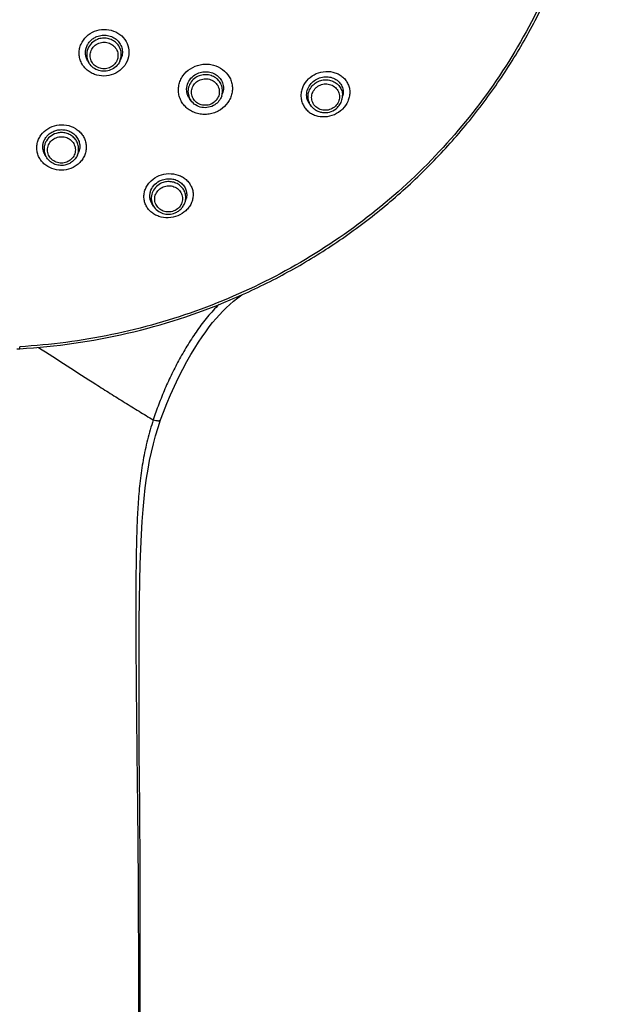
# Model space of a CAD drawing. Header units: millimetres. Extents: x 18 to 699, y 6 to 689.
# Tile 31 of 53: x 320 to 372, y 522 to 609. Entities that reach past the tile are written whole.
import ezdxf

# ---------------------------------------------------------------- set-up
doc = ezdxf.new("R2010")
doc.units = ezdxf.units.MM
doc.header["$LTSCALE"] = 46.255
doc.layers.get('0').update_dxf_attribs({"linetype": 'CONTINUOUS'})

msp = doc.modelspace()

# ---------------------------------------------------------------- linework, layer by layer
at = {"color": 7, "linetype": 'CONTINUOUS'}
for p, q in [((329.228, 605.381), (329.32, 605.582)), ((326.514, 605.193), (326.406, 605.362)), ((335.546, 601.902), (335.424, 602.075)), ((338.285, 602.294), (338.366, 602.534)), ((349.004, 602.054), (349.061, 602.344)), ((346.28, 601.368), (346.139, 601.54)), ((322.674, 596.906), (322.56, 597.111)), ((325.456, 597.04), (325.555, 597.27)), ((332.219, 592.516), (332.088, 592.735)), ((335.035, 592.873), (335.12, 593.157))]:
    msp.add_line(p, q, dxfattribs=at)
for points in [[(332.855, 573.51), (333.105, 574.203), (333.4, 574.961), (333.726, 575.737), (334.077, 576.514), (334.45, 577.285), (334.831, 578.024), (335.199, 578.696), (335.556, 579.317), (335.898, 579.885), (336.228, 580.409), (336.55, 580.896), (336.865, 581.348), (337.175, 581.767), (337.481, 582.156), (337.783, 582.517), (338.084, 582.854), (338.385, 583.169), (338.692, 583.472), (339.012, 583.767), (339.35, 584.058), (339.713, 584.351), (340.079, 584.627)], [(320.075, 579.812), (320.114, 579.816), (320.162, 579.821), (320.211, 579.825), (320.26, 579.829), (320.31, 579.832), (320.345, 579.834)], [(331.029, 516.004), (331.036, 521.638), (331.04, 527.183), (331.029, 533.351), (330.996, 539.211), (330.963, 543.973), (330.943, 547.922), (330.938, 550.974), (330.943, 553.443), (330.957, 555.612), (330.98, 557.491), (331.012, 559.175), (331.052, 560.683), (331.099, 562.057), (331.155, 563.311), (331.22, 564.468), (331.298, 565.537), (331.388, 566.533), (331.492, 567.46), (331.609, 568.325), (331.739, 569.14), (331.882, 569.912), (332.039, 570.653), (332.213, 571.375), (332.408, 572.091), (332.627, 572.82), (332.855, 573.51)]]:
    msp.add_lwpolyline(points, dxfattribs=at)
at = {"color": 9, "linetype": 'CONTINUOUS'}
for centre, radius, start, end in [((327.728, 605.974), 1.443, 206.86496, 212.73994), ((347.63, 602.321), 1.4, 349.01266, 0.96247), ((347.649, 602.32), 1.381, 0.99996, 1.55962), ((336.712, 602.72), 1.424, 208.30486, 215.05423), ((323.901, 597.584), 1.403, 198.80995, 202.28994), ((323.913, 597.59), 1.416, 202.29906, 208.89042), ((333.392, 593.224), 1.37, 200.24975, 203.77213), ((333.406, 593.231), 1.385, 203.78318, 211.04934)]:
    msp.add_arc(centre, radius, start, end, dxfattribs=at)
at = {"color": 7, "linetype": 'CONTINUOUS'}
for points, knots in [([(320.345, 579.834), (323.554, 580.018), (329.947, 580.933), (337.618, 583.421), (343.412, 586.167), (347.554, 588.589), (351.461, 591.355), (355.103, 594.443), (358.452, 597.83), (361.481, 601.489), (364.168, 605.393), (366.492, 609.511), (368.434, 613.811), (369.979, 618.261), (371.116, 622.825), (371.596, 625.922), (371.765, 627.477)], [0, 0, 0, 0, 0.12661, 0.252931, 0.315984, 0.378902, 0.441671, 0.504281, 0.56673, 0.629018, 0.69115, 0.753137, 0.814995, 0.876742, 0.938402, 1, 1, 1, 1]), ([(326.406, 605.362), (326.346, 605.454), (326.248, 605.653), (326.172, 605.977), (326.171, 606.309), (326.247, 606.635), (326.394, 606.94), (326.607, 607.209), (326.876, 607.43), (327.082, 607.539), (327.191, 607.582)], [0, 0, 0, 0, 0.122843, 0.244985, 0.367241, 0.490408, 0.615107, 0.741666, 0.870077, 1, 1, 1, 1]), ([(327.191, 607.582), (327.341, 607.643), (327.581, 607.702), (327.906, 607.713), (328.227, 607.679), (328.61, 607.554), (329.003, 607.284), (329.293, 606.915), (329.453, 606.48), (329.47, 606.018), (329.384, 605.72), (329.32, 605.582)], [0, 0, 0, 0, 0.129652, 0.194655, 0.259425, 0.387315, 0.512764, 0.6357, 0.756918, 0.877836, 1, 1, 1, 1]), ([(328.408, 604.61), (328.242, 604.543), (327.884, 604.466), (327.342, 604.535), (326.857, 604.78), (326.609, 605.045), (326.514, 605.193)], [0, 0, 0, 0, 0.251532, 0.502929, 0.752658, 1, 1, 1, 1]), ([(329.228, 605.381), (329.148, 605.209), (328.918, 604.891), (328.586, 604.681), (328.408, 604.61)], [0, 0, 0, 0, 0.497433, 1, 1, 1, 1]), ([(335.424, 602.075), (335.368, 602.156), (335.272, 602.328), (335.185, 602.61), (335.159, 602.905), (335.207, 603.301), (335.424, 603.775), (335.73, 604.062), (335.904, 604.175)], [0, 0, 0, 0, 0.12239, 0.244248, 0.366425, 0.489725, 0.740684, 1, 1, 1, 1]), ([(335.904, 604.175), (336.045, 604.266), (336.356, 604.409), (336.859, 604.483), (337.358, 604.414), (337.807, 604.207), (338.163, 603.88), (338.392, 603.463), (338.47, 602.995), (338.417, 602.682), (338.366, 602.534)], [0, 0, 0, 0, 0.130491, 0.261189, 0.390181, 0.51613, 0.638752, 0.758978, 0.878688, 1, 1, 1, 1]), ([(346.325, 603.502), (346.449, 603.623), (346.734, 603.827), (347.228, 604), (347.744, 604.027), (348.233, 603.905), (348.648, 603.645), (348.948, 603.27), (349.099, 602.818), (349.09, 602.499), (349.061, 602.344)], [0, 0, 0, 0, 0.131675, 0.263966, 0.394298, 0.520779, 0.642881, 0.761728, 0.879804, 1, 1, 1, 1]), ([(346.139, 601.54), (346.03, 601.674), (345.859, 601.991), (345.808, 602.532), (345.964, 603.067), (346.189, 603.371), (346.325, 603.502)], [0, 0, 0, 0, 0.241569, 0.485618, 0.737881, 1, 1, 1, 1]), ([(338.285, 602.294), (338.231, 602.136), (338.067, 601.836), (337.814, 601.606), (337.673, 601.515)], [0, 0, 0, 0, 0.497395, 1, 1, 1, 1]), ([(337.673, 601.515), (337.506, 601.407), (337.127, 601.253), (336.518, 601.247), (335.952, 601.464), (335.658, 601.742), (335.546, 601.902)], [0, 0, 0, 0, 0.251431, 0.503214, 0.753107, 1, 1, 1, 1]), ([(346.28, 601.368), (346.346, 601.286), (346.498, 601.137), (346.77, 600.967), (347.073, 600.856), (347.501, 600.794), (348.046, 600.881), (348.421, 601.119), (348.575, 601.268)], [0, 0, 0, 0, 0.123121, 0.247135, 0.372089, 0.497861, 0.749382, 1, 1, 1, 1]), ([(348.575, 601.268), (348.684, 601.374), (348.871, 601.617), (348.976, 601.906), (349.004, 602.054)], [0, 0, 0, 0, 0.502677, 1, 1, 1, 1]), ([(322.56, 597.111), (322.504, 597.212), (322.417, 597.428), (322.372, 597.774), (322.414, 598.122), (322.541, 598.452), (322.747, 598.748), (323.021, 598.994), (323.347, 599.177), (323.588, 599.251), (323.712, 599.275)], [0, 0, 0, 0, 0.121201, 0.241589, 0.362461, 0.485001, 0.61002, 0.7378, 0.868052, 1, 1, 1, 1]), ([(323.712, 599.275), (323.856, 599.302), (324.151, 599.322), (324.584, 599.244), (324.979, 599.064), (325.306, 598.794), (325.542, 598.452), (325.67, 598.063), (325.681, 597.656), (325.609, 597.393), (325.555, 597.27)], [0, 0, 0, 0, 0.131823, 0.262711, 0.391277, 0.516739, 0.639147, 0.759421, 0.879121, 1, 1, 1, 1]), ([(324.333, 596.153), (324.172, 596.122), (323.841, 596.11), (323.365, 596.241), (322.954, 596.509), (322.751, 596.766), (322.674, 596.906)], [0, 0, 0, 0, 0.252431, 0.503966, 0.753294, 1, 1, 1, 1]), ([(325.456, 597.04), (325.408, 596.928), (325.281, 596.714), (325.018, 596.449), (324.696, 596.253), (324.455, 596.177), (324.333, 596.153)], [0, 0, 0, 0, 0.247168, 0.49632, 0.74743, 1, 1, 1, 1]), ([(332.088, 592.735), (332.035, 592.822), (331.95, 593.008), (331.891, 593.31), (331.903, 593.619), (332.016, 594.027), (332.333, 594.488), (332.714, 594.73), (332.923, 594.813)], [0, 0, 0, 0, 0.119892, 0.239259, 0.359537, 0.481992, 0.734941, 1, 1, 1, 1]), ([(332.923, 594.813), (333.064, 594.87), (333.362, 594.948), (333.819, 594.953), (334.255, 594.845), (334.637, 594.632), (334.936, 594.332), (335.128, 593.964), (335.198, 593.559), (335.159, 593.287), (335.12, 593.157)], [0, 0, 0, 0, 0.133737, 0.266787, 0.397046, 0.523168, 0.644965, 0.763539, 0.881035, 1, 1, 1, 1]), ([(332.219, 592.516), (332.311, 592.363), (332.557, 592.088), (333.049, 591.834), (333.602, 591.762), (333.969, 591.84), (334.139, 591.909)], [0, 0, 0, 0, 0.245803, 0.495119, 0.747235, 1, 1, 1, 1]), ([(334.139, 591.909), (334.245, 591.951), (334.449, 592.06), (334.71, 592.284), (334.913, 592.558), (335.003, 592.766), (335.035, 592.873)], [0, 0, 0, 0, 0.253062, 0.504227, 0.753165, 1, 1, 1, 1])]:
    msp.add_open_spline(points, degree=3, knots=knots, dxfattribs=at)
at = {"color": 9, "linetype": 'CONTINUOUS'}
for points, knots in [([(369.327, 617.242), (368.508, 614.684), (366.466, 609.679), (362.282, 602.724), (357.064, 596.461), (350.934, 591.034), (344.032, 586.566), (336.516, 583.16), (328.559, 580.891), (323.079, 580.173), (320.329, 580.015)], [0, 0, 0, 0, 0.123278, 0.247005, 0.371265, 0.496091, 0.621465, 0.74732, 0.873546, 1, 1, 1, 1]), ([(326.984, 608.051), (327.251, 608.16), (327.831, 608.274), (328.693, 608.127), (329.43, 607.68), (329.926, 606.995), (330.101, 606.176), (329.922, 605.353), (329.425, 604.658), (328.936, 604.348), (328.672, 604.242)], [0, 0, 0, 0, 0.12937, 0.257892, 0.383515, 0.505844, 0.626401, 0.747831, 0.872267, 1, 1, 1, 1]), ([(328.672, 604.242), (328.404, 604.133), (327.825, 604.018), (327.101, 604.142), (326.587, 604.392), (326.25, 604.646), (325.973, 604.958), (325.768, 605.315), (325.641, 605.706), (325.599, 606.113), (325.642, 606.522), (325.812, 607.049), (326.23, 607.635), (326.719, 607.946), (326.984, 608.051)], [0, 0, 0, 0, 0.129033, 0.257157, 0.320475, 0.382936, 0.444564, 0.505513, 0.56604, 0.626472, 0.687149, 0.748373, 0.872594, 1, 1, 1, 1]), ([(327.236, 607.326), (327.046, 607.249), (326.695, 607.021), (326.35, 606.504), (326.245, 605.896), (326.351, 605.499), (326.441, 605.321)], [0, 0, 0, 0, 0.254974, 0.505619, 0.752913, 1, 1, 1, 1]), ([(329.228, 605.381), (329.289, 605.514), (329.371, 605.799), (329.358, 606.243), (329.209, 606.663), (328.938, 607.02), (328.569, 607.285), (328.208, 607.409), (327.907, 607.444), (327.602, 607.437), (327.377, 607.382), (327.236, 607.326)], [0, 0, 0, 0, 0.122946, 0.245297, 0.368008, 0.491905, 0.617388, 0.744309, 0.808288, 0.872362, 1, 1, 1, 1]), ([(328.302, 604.802), (328.153, 604.742), (327.828, 604.678), (327.345, 604.767), (326.932, 605.027), (326.655, 605.421), (326.557, 605.889), (326.656, 606.358), (326.933, 606.754), (327.207, 606.929), (327.355, 606.989)], [0, 0, 0, 0, 0.127624, 0.254976, 0.380688, 0.504325, 0.626674, 0.749308, 0.873622, 1, 1, 1, 1]), ([(327.355, 606.989), (327.505, 607.049), (327.829, 607.113), (328.312, 607.024), (328.725, 606.764), (329.003, 606.37), (329.1, 605.901), (329.002, 605.432), (328.725, 605.037), (328.45, 604.861), (328.302, 604.802)], [0, 0, 0, 0, 0.127624, 0.254976, 0.380688, 0.504325, 0.626674, 0.749308, 0.873622, 1, 1, 1, 1]), ([(338.173, 601.073), (338.041, 600.987), (337.759, 600.84), (337.304, 600.701), (336.832, 600.646), (336.361, 600.679), (335.911, 600.796), (335.496, 600.992), (335.133, 601.261), (334.835, 601.591), (334.612, 601.971), (334.474, 602.388), (334.425, 602.825), (334.469, 603.266), (334.606, 603.694), (334.904, 604.227), (335.247, 604.555), (335.506, 604.722)], [0, 0, 0, 0, 0.065015, 0.130323, 0.195479, 0.260084, 0.32383, 0.386544, 0.448209, 0.508957, 0.569052, 0.628857, 0.688786, 0.749234, 0.810527, 0.872859, 1, 1, 1, 1]), ([(335.506, 604.722), (335.769, 604.893), (336.221, 605.076), (336.848, 605.146), (337.47, 605.102), (338.201, 604.84), (338.771, 604.326), (339.068, 603.817), (339.206, 603.401), (339.254, 602.965), (339.21, 602.525), (339.075, 602.098), (338.774, 601.567), (338.43, 601.242), (338.173, 601.073)], [0, 0, 0, 0, 0.130024, 0.195346, 0.260154, 0.386525, 0.508709, 0.568894, 0.628719, 0.688615, 0.749006, 0.810248, 0.872602, 1, 1, 1, 1]), ([(335.974, 603.934), (335.821, 603.834), (335.55, 603.583), (335.308, 603.089), (335.265, 602.546), (335.374, 602.2), (335.458, 602.045)], [0, 0, 0, 0, 0.255018, 0.505567, 0.75291, 1, 1, 1, 1]), ([(338.285, 602.294), (338.333, 602.437), (338.385, 602.739), (338.313, 603.193), (338.099, 603.602), (337.764, 603.926), (337.342, 604.137), (336.95, 604.201), (336.634, 604.182), (336.325, 604.118), (336.106, 604.019), (335.974, 603.934)], [0, 0, 0, 0, 0.122374, 0.244211, 0.366686, 0.490724, 0.616649, 0.74409, 0.808279, 0.872479, 1, 1, 1, 1]), ([(336.15, 603.622), (336.218, 603.665), (336.362, 603.74), (336.595, 603.811), (336.838, 603.836), (337.159, 603.81), (337.54, 603.667), (337.834, 603.39), (337.988, 603.117), (338.059, 602.895), (338.082, 602.663), (338.05, 602.353), (337.889, 601.984), (337.656, 601.761), (337.523, 601.675)], [0, 0, 0, 0, 0.063831, 0.127953, 0.192145, 0.256177, 0.382402, 0.506279, 0.567747, 0.62891, 0.69, 0.751258, 0.874449, 1, 1, 1, 1]), ([(345.98, 603.808), (346.185, 604.008), (346.676, 604.331), (347.519, 604.531), (348.231, 604.441), (348.733, 604.218), (349.06, 603.987), (349.328, 603.698), (349.526, 603.361), (349.647, 602.99), (349.685, 602.598), (349.639, 602.201), (349.466, 601.681), (349.218, 601.334), (349.018, 601.141)], [0, 0, 0, 0, 0.131263, 0.262513, 0.390074, 0.452116, 0.512838, 0.572506, 0.631562, 0.690562, 0.750084, 0.81063, 0.872532, 1, 1, 1, 1]), ([(337.523, 601.675), (337.455, 601.631), (337.311, 601.556), (337.078, 601.486), (336.835, 601.461), (336.513, 601.487), (336.133, 601.63), (335.838, 601.907), (335.685, 602.18), (335.614, 602.402), (335.59, 602.634), (335.623, 602.944), (335.783, 603.313), (336.017, 603.535), (336.15, 603.622)], [0, 0, 0, 0, 0.063831, 0.127953, 0.192145, 0.256177, 0.382402, 0.506279, 0.567747, 0.62891, 0.69, 0.751258, 0.874449, 1, 1, 1, 1]), ([(345.98, 603.808), (345.78, 603.614), (345.533, 603.266), (345.36, 602.744), (345.314, 602.345), (345.353, 601.952), (345.474, 601.579), (345.673, 601.241), (345.942, 600.952), (346.269, 600.721), (346.771, 600.5), (347.482, 600.413), (348.324, 600.617), (348.813, 600.941), (349.018, 601.141)], [0, 0, 0, 0, 0.127492, 0.189555, 0.250336, 0.310117, 0.369338, 0.428523, 0.488202, 0.548818, 0.610672, 0.737803, 0.868815, 1, 1, 1, 1]), ([(346.28, 601.368), (346.17, 601.503), (345.999, 601.816), (345.938, 602.347), (346.077, 602.868), (346.291, 603.161), (346.419, 603.286)], [0, 0, 0, 0, 0.247725, 0.494855, 0.744945, 1, 1, 1, 1]), ([(348.39, 601.388), (348.332, 601.332), (348.206, 601.231), (347.991, 601.117), (347.758, 601.045), (347.437, 601.007), (347.035, 601.072), (346.69, 601.283), (346.484, 601.518), (346.369, 601.72), (346.299, 601.941), (346.268, 602.248), (346.351, 602.638), (346.536, 602.9), (346.649, 603.009)], [0, 0, 0, 0, 0.063759, 0.127959, 0.192366, 0.25672, 0.383718, 0.508156, 0.569704, 0.630792, 0.69166, 0.752587, 0.874992, 1, 1, 1, 1]), ([(346.419, 603.286), (346.525, 603.388), (346.768, 603.565), (347.189, 603.72), (347.637, 603.755), (348.073, 603.667), (348.463, 603.463), (348.772, 603.158), (348.974, 602.779), (349.026, 602.498), (349.029, 602.358)], [0, 0, 0, 0, 0.127081, 0.255142, 0.383071, 0.509801, 0.634632, 0.757478, 0.878912, 1, 1, 1, 1]), ([(346.649, 603.009), (346.706, 603.065), (346.833, 603.166), (347.047, 603.28), (347.281, 603.352), (347.601, 603.39), (348.003, 603.325), (348.348, 603.114), (348.555, 602.879), (348.669, 602.677), (348.739, 602.457), (348.77, 602.149), (348.687, 601.759), (348.503, 601.497), (348.39, 601.388)], [0, 0, 0, 0, 0.063759, 0.127959, 0.192366, 0.25672, 0.383718, 0.508156, 0.569704, 0.630792, 0.69166, 0.752587, 0.874992, 1, 1, 1, 1]), ([(324.473, 595.748), (324.191, 595.693), (323.607, 595.687), (322.927, 595.937), (322.479, 596.271), (322.205, 596.575), (322.002, 596.923), (321.877, 597.302), (321.834, 597.697), (321.877, 598.094), (322.003, 598.477), (322.276, 598.953), (322.803, 599.438), (323.34, 599.648), (323.62, 599.701)], [0, 0, 0, 0, 0.130562, 0.258644, 0.321318, 0.382828, 0.443346, 0.5032, 0.562814, 0.622656, 0.68315, 0.74462, 0.870423, 1, 1, 1, 1]), ([(323.62, 599.701), (323.902, 599.756), (324.487, 599.761), (325.167, 599.51), (325.614, 599.175), (325.888, 598.869), (326.091, 598.521), (326.217, 598.141), (326.259, 597.746), (326.216, 597.35), (326.09, 596.968), (325.886, 596.615), (325.61, 596.304), (325.161, 595.96), (324.753, 595.801), (324.473, 595.748)], [0, 0, 0, 0, 0.130515, 0.258689, 0.321455, 0.383059, 0.443641, 0.5035, 0.563053, 0.622769, 0.683097, 0.744393, 0.806859, 0.870514, 1, 1, 1, 1]), ([(323.737, 599.015), (323.527, 598.975), (323.124, 598.81), (322.747, 598.421), (322.567, 598.044), (322.497, 597.741), (322.496, 597.431), (322.54, 597.229), (322.573, 597.132)], [0, 0, 0, 0, 0.255825, 0.506778, 0.630973, 0.754221, 0.877032, 1, 1, 1, 1]), ([(324.28, 596.353), (324.122, 596.323), (323.792, 596.321), (323.337, 596.497), (322.984, 596.827), (322.792, 597.263), (322.793, 597.738), (322.985, 598.175), (323.337, 598.507), (323.641, 598.627), (323.798, 598.657)], [0, 0, 0, 0, 0.128255, 0.255359, 0.380075, 0.502538, 0.624241, 0.747144, 0.872472, 1, 1, 1, 1]), ([(325.456, 597.04), (325.508, 597.161), (325.579, 597.417), (325.573, 597.815), (325.455, 598.196), (325.234, 598.532), (324.927, 598.8), (324.557, 598.979), (324.149, 599.059), (323.872, 599.041), (323.737, 599.015)], [0, 0, 0, 0, 0.122638, 0.24469, 0.367114, 0.490752, 0.616089, 0.743116, 0.871355, 1, 1, 1, 1]), ([(323.798, 598.657), (323.957, 598.688), (324.286, 598.69), (324.742, 598.514), (325.094, 598.184), (325.286, 597.747), (325.286, 597.273), (325.093, 596.835), (324.742, 596.503), (324.438, 596.383), (324.28, 596.353)], [0, 0, 0, 0, 0.128255, 0.255359, 0.380075, 0.502538, 0.624241, 0.747144, 0.872472, 1, 1, 1, 1]), ([(334.38, 591.65), (334.114, 591.542), (333.543, 591.424), (332.828, 591.525), (332.321, 591.753), (331.99, 591.986), (331.72, 592.275), (331.519, 592.608), (331.397, 592.974), (331.357, 593.358), (331.401, 593.746), (331.529, 594.122), (331.735, 594.471), (332.107, 594.887), (332.474, 595.117), (332.736, 595.221)], [0, 0, 0, 0, 0.132527, 0.262616, 0.325891, 0.387597, 0.447872, 0.507067, 0.565701, 0.624387, 0.683727, 0.744218, 0.806174, 0.86968, 1, 1, 1, 1]), ([(332.736, 595.221), (333.002, 595.329), (333.574, 595.447), (334.29, 595.342), (334.798, 595.112), (335.128, 594.877), (335.399, 594.586), (335.599, 594.252), (335.721, 593.887), (335.761, 593.504), (335.715, 593.118), (335.587, 592.745), (335.381, 592.397), (335.009, 591.983), (334.643, 591.755), (334.38, 591.65)], [0, 0, 0, 0, 0.132602, 0.262994, 0.326512, 0.388468, 0.448937, 0.508221, 0.566814, 0.625335, 0.684428, 0.744646, 0.806365, 0.869715, 1, 1, 1, 1]), ([(332.974, 594.569), (332.797, 594.498), (332.47, 594.293), (332.128, 593.835), (331.987, 593.29), (332.044, 592.92), (332.107, 592.75)], [0, 0, 0, 0, 0.257349, 0.509069, 0.755512, 1, 1, 1, 1]), ([(334.04, 592.084), (333.891, 592.024), (333.567, 591.96), (333.085, 592.043), (332.673, 592.294), (332.395, 592.679), (332.298, 593.14), (332.399, 593.602), (332.677, 593.991), (332.95, 594.165), (333.098, 594.224)], [0, 0, 0, 0, 0.128872, 0.257043, 0.382668, 0.505339, 0.626407, 0.748218, 0.872653, 1, 1, 1, 1]), ([(335.035, 592.873), (335.074, 593.002), (335.113, 593.272), (335.05, 593.676), (334.87, 594.046), (334.589, 594.353), (334.228, 594.572), (333.817, 594.688), (333.386, 594.693), (333.106, 594.622), (332.974, 594.569)], [0, 0, 0, 0, 0.121704, 0.242902, 0.364832, 0.48849, 0.614321, 0.742101, 0.871035, 1, 1, 1, 1]), ([(333.098, 594.224), (333.247, 594.284), (333.571, 594.349), (334.053, 594.266), (334.465, 594.015), (334.743, 593.629), (334.84, 593.169), (334.739, 592.707), (334.461, 592.317), (334.188, 592.144), (334.04, 592.084)], [0, 0, 0, 0, 0.128872, 0.257043, 0.382668, 0.505339, 0.626407, 0.748218, 0.872653, 1, 1, 1, 1]), ([(338.054, 583.77), (337.692, 583.42), (337.008, 582.681), (336.1, 581.482), (335.285, 580.227), (334.537, 578.94), (333.853, 577.623), (333.234, 576.278), (332.682, 574.907), (332.356, 573.977), (332.201, 573.509)], [0, 0, 0, 0, 0.1268, 0.252949, 0.378419, 0.503288, 0.627742, 0.751909, 0.875924, 1, 1, 1, 1]), ([(320.345, 579.834), (320.345, 579.834), (320.344, 579.836), (320.344, 579.838), (320.343, 579.842), (320.342, 579.849), (320.341, 579.863), (320.339, 579.884), (320.337, 579.91), (320.333, 579.954), (320.331, 579.99), (320.329, 580.015)], [0, 0, 0, 0, 0.00469, 0.017356, 0.038217, 0.067259, 0.14955, 0.263285, 0.407104, 0.579256, 1, 1, 1, 1]), ([(321.993, 579.956), (322.847, 579.411), (324.549, 578.313), (326.678, 576.947), (328.381, 575.862), (329.656, 575.061), (330.931, 574.281), (331.778, 573.763), (332.201, 573.509)], [0, 0, 0, 0, 0.25166, 0.503231, 0.62859, 0.753387, 0.877341, 1, 1, 1, 1]), ([(332.201, 573.509), (332.01, 572.926), (331.668, 571.744), (331.285, 569.934), (331.023, 568.094), (330.854, 566.234), (330.756, 564.358), (330.701, 562.473), (330.67, 560.579), (330.648, 558.045), (330.648, 554.87), (330.672, 551.056), (330.708, 547.238), (330.751, 543.418), (330.795, 539.596), (330.835, 535.772), (330.862, 531.948), (330.882, 526.847), (330.883, 520.47), (330.873, 512.816), (330.879, 505.164), (330.906, 497.512), (330.947, 489.862), (330.999, 482.212), (331.066, 474.564), (331.136, 468.191), (331.204, 463.093), (331.265, 459.269), (331.325, 456.083), (331.384, 453.534), (331.418, 452.26), (331.439, 451.623)], [0, 0, 0, 0, 0.015078, 0.030217, 0.045437, 0.060743, 0.076132, 0.091595, 0.107119, 0.122686, 0.153897, 0.185161, 0.216452, 0.24776, 0.279081, 0.310413, 0.341752, 0.373098, 0.435808, 0.498527, 0.561239, 0.623939, 0.686629, 0.74931, 0.811984, 0.874654, 0.905988, 0.937322, 0.968659, 0.984328, 1, 1, 1, 1]), ([(332.201, 573.509), (332.281, 573.487), (332.397, 573.46), (332.547, 573.441), (332.642, 573.436), (332.722, 573.439), (332.785, 573.452), (332.832, 573.474), (332.851, 573.498), (332.855, 573.51)], [0, 0, 0, 0, 0.362269, 0.521676, 0.661423, 0.77877, 0.872444, 0.943852, 1, 1, 1, 1])]:
    msp.add_open_spline(points, degree=3, knots=knots, dxfattribs=at)

doc.saveas('drawing.dxf')
